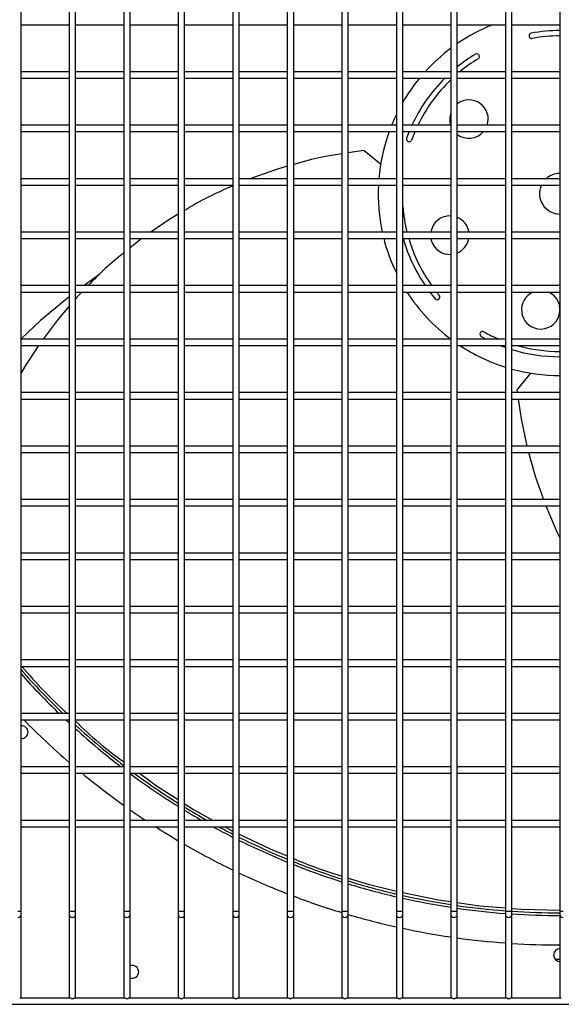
# Model space of a CAD drawing. Extents: x -90708 to 277869, y -117 to 207445.
# Tile 168 of 233: x -77672 to -77419, y 131408 to 131868. Entities that reach past the tile are written whole.
import ezdxf

# ---------------------------------------------------------------- set-up
doc = ezdxf.new("R2010")
doc.units = 0
doc.header["$MEASUREMENT"] = 0
doc.layers.add('ARQ - EQUIPO CONDENSADORA', color=40, linetype='CONTINUOUS')

msp = doc.modelspace()

# ---------------------------------------------------------------- linework, layer by layer
at = {"layer": 'ARQ - EQUIPO CONDENSADORA', "linetype": 'Continuous'}
for p, q in [((-77671.435, 131867.51), (-77671.435, 131892.51)), ((-77648.935, 131892.511), (-77648.935, 131867.511)), ((-77645.935, 131867.51), (-77645.935, 131892.51)), ((-77623.435, 131892.511), (-77623.435, 131867.511)), ((-77620.435, 131867.51), (-77620.435, 131892.51)), ((-77597.935, 131892.511), (-77597.935, 131867.511)), ((-77594.935, 131867.51), (-77594.935, 131892.51)), ((-77572.435, 131892.511), (-77572.435, 131867.511)), ((-77569.435, 131867.51), (-77569.435, 131892.51)), ((-77546.935, 131892.511), (-77546.935, 131867.511)), ((-77543.935, 131867.51), (-77543.935, 131892.51)), ((-77521.435, 131892.511), (-77521.435, 131867.511)), ((-77518.435, 131867.51), (-77518.435, 131892.51)), ((-77495.935, 131892.511), (-77495.935, 131867.511)), ((-77492.935, 131867.51), (-77492.935, 131892.51)), ((-77470.435, 131892.511), (-77470.435, 131867.511)), ((-77467.435, 131867.51), (-77467.435, 131892.51)), ((-77444.935, 131892.511), (-77444.935, 131867.511)), ((-77441.935, 131867.51), (-77441.935, 131892.51)), ((-77419.435, 131892.511), (-77419.435, 131867.511)), ((-77671.435, 131842.51), (-77671.435, 131867.51)), ((-77648.935, 131867.511), (-77648.935, 131842.511)), ((-77645.935, 131842.51), (-77645.935, 131867.51)), ((-77623.435, 131867.511), (-77623.435, 131842.511)), ((-77620.435, 131842.51), (-77620.435, 131867.51)), ((-77597.935, 131867.511), (-77597.935, 131842.511)), ((-77594.935, 131842.51), (-77594.935, 131867.51)), ((-77572.435, 131867.511), (-77572.435, 131842.511)), ((-77569.435, 131842.51), (-77569.435, 131867.51)), ((-77546.935, 131867.511), (-77546.935, 131842.511)), ((-77543.935, 131842.51), (-77543.935, 131867.51)), ((-77521.435, 131867.511), (-77521.435, 131842.511)), ((-77518.435, 131842.51), (-77518.435, 131867.51)), ((-77495.935, 131867.511), (-77495.935, 131842.511)), ((-77492.935, 131842.51), (-77492.935, 131867.51)), ((-77470.435, 131867.511), (-77470.435, 131842.511)), ((-77467.435, 131842.51), (-77467.435, 131867.51)), ((-77444.935, 131867.511), (-77444.935, 131842.511)), ((-77441.935, 131842.51), (-77441.935, 131867.51)), ((-77419.435, 131867.511), (-77419.435, 131842.511)), ((-77671.435, 131866.01), (-77648.935, 131866.01)), ((-77645.935, 131866.01), (-77623.435, 131866.01)), ((-77620.435, 131866.01), (-77597.935, 131866.01)), ((-77594.935, 131866.01), (-77572.435, 131866.01)), ((-77569.435, 131866.01), (-77546.935, 131866.01)), ((-77543.935, 131866.01), (-77521.435, 131866.01)), ((-77518.435, 131866.01), (-77495.935, 131866.01)), ((-77492.935, 131866.01), (-77470.435, 131866.01)), ((-77467.435, 131866.01), (-77444.935, 131866.01)), ((-77441.935, 131866.01), (-77419.435, 131866.01)), ((-77648.935, 131844.01), (-77671.435, 131844.01)), ((-77671.435, 131817.51), (-77671.435, 131842.51)), ((-77671.435, 131841.01), (-77648.935, 131841.01)), ((-77648.935, 131842.511), (-77648.935, 131817.511)), ((-77623.435, 131844.01), (-77645.935, 131844.01)), ((-77645.935, 131817.51), (-77645.935, 131842.51)), ((-77645.935, 131841.01), (-77623.435, 131841.01)), ((-77623.435, 131842.511), (-77623.435, 131817.511)), ((-77597.935, 131844.01), (-77620.435, 131844.01)), ((-77620.435, 131817.51), (-77620.435, 131842.51)), ((-77620.435, 131841.01), (-77597.935, 131841.01)), ((-77597.935, 131842.511), (-77597.935, 131817.511)), ((-77572.435, 131844.01), (-77594.935, 131844.01)), ((-77594.935, 131817.51), (-77594.935, 131842.51)), ((-77594.935, 131841.01), (-77572.435, 131841.01)), ((-77572.435, 131842.511), (-77572.435, 131817.511)), ((-77546.935, 131844.01), (-77569.435, 131844.01)), ((-77569.435, 131817.51), (-77569.435, 131842.51)), ((-77569.435, 131841.01), (-77546.935, 131841.01)), ((-77546.935, 131842.511), (-77546.935, 131817.511)), ((-77521.435, 131844.01), (-77543.935, 131844.01)), ((-77543.935, 131817.51), (-77543.935, 131842.51)), ((-77543.935, 131841.01), (-77521.435, 131841.01)), ((-77521.435, 131842.511), (-77521.435, 131817.511)), ((-77495.935, 131844.01), (-77518.435, 131844.01)), ((-77518.435, 131817.51), (-77518.435, 131842.51)), ((-77518.435, 131841.01), (-77495.935, 131841.01)), ((-77495.935, 131842.511), (-77495.935, 131817.511)), ((-77470.435, 131844.01), (-77492.935, 131844.01)), ((-77492.935, 131817.51), (-77492.935, 131842.51)), ((-77492.935, 131841.01), (-77470.435, 131841.01)), ((-77470.435, 131842.511), (-77470.435, 131817.511)), ((-77444.935, 131844.01), (-77467.435, 131844.01)), ((-77467.435, 131817.51), (-77467.435, 131842.51)), ((-77467.435, 131841.01), (-77444.935, 131841.01)), ((-77444.935, 131842.511), (-77444.935, 131817.511)), ((-77419.435, 131844.01), (-77441.935, 131844.01)), ((-77441.935, 131817.51), (-77441.935, 131842.51)), ((-77441.935, 131841.01), (-77419.435, 131841.01)), ((-77419.435, 131842.511), (-77419.435, 131817.511)), ((-77648.935, 131819.01), (-77671.435, 131819.01)), ((-77671.435, 131792.51), (-77671.435, 131817.51)), ((-77648.935, 131817.511), (-77648.935, 131792.511)), ((-77623.435, 131819.01), (-77645.935, 131819.01)), ((-77645.935, 131792.51), (-77645.935, 131817.51)), ((-77623.435, 131817.511), (-77623.435, 131792.511)), ((-77597.935, 131819.01), (-77620.435, 131819.01)), ((-77620.435, 131792.51), (-77620.435, 131817.51)), ((-77597.935, 131817.511), (-77597.935, 131792.511)), ((-77572.435, 131819.01), (-77594.935, 131819.01)), ((-77594.935, 131792.51), (-77594.935, 131817.51)), ((-77572.435, 131817.511), (-77572.435, 131792.511)), ((-77546.935, 131819.01), (-77569.435, 131819.01)), ((-77569.435, 131792.51), (-77569.435, 131817.51)), ((-77546.935, 131817.511), (-77546.935, 131792.511)), ((-77521.435, 131819.01), (-77543.935, 131819.01)), ((-77543.935, 131792.51), (-77543.935, 131817.51)), ((-77521.435, 131817.511), (-77521.435, 131792.511)), ((-77495.935, 131819.01), (-77518.435, 131819.01)), ((-77518.435, 131792.51), (-77518.435, 131817.51)), ((-77495.935, 131817.511), (-77495.935, 131792.511)), ((-77470.435, 131819.01), (-77492.935, 131819.01)), ((-77492.935, 131792.51), (-77492.935, 131817.51)), ((-77470.435, 131817.511), (-77470.435, 131792.511)), ((-77444.935, 131819.01), (-77467.435, 131819.01)), ((-77467.435, 131792.51), (-77467.435, 131817.51)), ((-77444.935, 131817.511), (-77444.935, 131792.511)), ((-77419.435, 131819.01), (-77441.935, 131819.01)), ((-77441.935, 131792.51), (-77441.935, 131817.51)), ((-77419.435, 131817.511), (-77419.435, 131792.511)), ((-77671.435, 131816.01), (-77648.935, 131816.01)), ((-77645.935, 131816.01), (-77623.435, 131816.01)), ((-77620.435, 131816.01), (-77597.935, 131816.01)), ((-77594.935, 131816.01), (-77572.435, 131816.01)), ((-77569.435, 131816.01), (-77546.935, 131816.01)), ((-77543.935, 131816.01), (-77521.435, 131816.01)), ((-77518.435, 131816.01), (-77495.935, 131816.01)), ((-77492.935, 131816.01), (-77470.435, 131816.01)), ((-77467.435, 131816.01), (-77444.935, 131816.01)), ((-77441.935, 131816.01), (-77419.435, 131816.01)), ((-77511.185, 131807.16), (-77518.435, 131806.092)), ((-77503.302, 131800.836), (-77510.915, 131807.081)), ((-77648.935, 131794.01), (-77671.435, 131794.01)), ((-77623.435, 131794.01), (-77645.935, 131794.01)), ((-77597.935, 131794.01), (-77620.435, 131794.01)), ((-77572.435, 131794.01), (-77594.935, 131794.01)), ((-77546.935, 131794.01), (-77569.435, 131794.01)), ((-77521.435, 131794.01), (-77543.935, 131794.01)), ((-77495.935, 131794.01), (-77518.435, 131794.01)), ((-77470.435, 131794.01), (-77492.935, 131794.01)), ((-77444.935, 131794.01), (-77467.435, 131794.01)), ((-77419.435, 131794.01), (-77441.935, 131794.01)), ((-77671.435, 131767.51), (-77671.435, 131792.51)), ((-77671.435, 131791.01), (-77648.935, 131791.01)), ((-77648.935, 131792.511), (-77648.935, 131767.511)), ((-77645.935, 131767.51), (-77645.935, 131792.51)), ((-77645.935, 131791.01), (-77623.435, 131791.01)), ((-77623.435, 131792.511), (-77623.435, 131767.511)), ((-77620.435, 131767.51), (-77620.435, 131792.51)), ((-77620.435, 131791.01), (-77597.935, 131791.01)), ((-77597.935, 131792.511), (-77597.935, 131767.511)), ((-77594.935, 131767.51), (-77594.935, 131792.51)), ((-77594.935, 131791.01), (-77572.435, 131791.01)), ((-77572.435, 131792.511), (-77572.435, 131767.511)), ((-77569.435, 131767.51), (-77569.435, 131792.51)), ((-77569.435, 131791.01), (-77546.935, 131791.01)), ((-77546.935, 131792.511), (-77546.935, 131767.511)), ((-77543.935, 131767.51), (-77543.935, 131792.51)), ((-77543.935, 131791.01), (-77521.435, 131791.01)), ((-77521.435, 131792.511), (-77521.435, 131767.511)), ((-77518.435, 131767.51), (-77518.435, 131792.51)), ((-77518.435, 131791.01), (-77495.935, 131791.01)), ((-77495.935, 131792.511), (-77495.935, 131767.511)), ((-77492.935, 131767.51), (-77492.935, 131792.51)), ((-77492.935, 131791.01), (-77470.435, 131791.01)), ((-77470.435, 131792.511), (-77470.435, 131767.511)), ((-77467.435, 131767.51), (-77467.435, 131792.51)), ((-77467.435, 131791.01), (-77444.935, 131791.01)), ((-77444.935, 131792.511), (-77444.935, 131767.511)), ((-77441.935, 131767.51), (-77441.935, 131792.51)), ((-77441.935, 131791.01), (-77419.435, 131791.01)), ((-77419.435, 131792.511), (-77419.435, 131767.511)), ((-77648.935, 131769.01), (-77671.435, 131769.01)), ((-77671.435, 131742.51), (-77671.435, 131767.51)), ((-77671.435, 131766.01), (-77648.935, 131766.01)), ((-77648.935, 131767.511), (-77648.935, 131742.511)), ((-77623.435, 131769.01), (-77645.935, 131769.01)), ((-77645.935, 131742.51), (-77645.935, 131767.51)), ((-77645.935, 131766.01), (-77623.435, 131766.01)), ((-77623.435, 131767.511), (-77623.435, 131742.511)), ((-77597.935, 131769.01), (-77620.435, 131769.01)), ((-77620.435, 131742.51), (-77620.435, 131767.51)), ((-77620.435, 131766.01), (-77597.935, 131766.01)), ((-77614.965, 131766.01), (-77620.435, 131761.698)), ((-77597.935, 131767.511), (-77597.935, 131742.511)), ((-77572.435, 131769.01), (-77594.935, 131769.01)), ((-77594.935, 131742.51), (-77594.935, 131767.51)), ((-77594.935, 131766.01), (-77572.435, 131766.01)), ((-77572.435, 131767.511), (-77572.435, 131742.511)), ((-77546.935, 131769.01), (-77569.435, 131769.01)), ((-77569.435, 131742.51), (-77569.435, 131767.51)), ((-77569.435, 131766.01), (-77546.935, 131766.01)), ((-77546.935, 131767.511), (-77546.935, 131742.511)), ((-77521.435, 131769.01), (-77543.935, 131769.01)), ((-77543.935, 131742.51), (-77543.935, 131767.51)), ((-77543.935, 131766.01), (-77521.435, 131766.01)), ((-77521.435, 131767.511), (-77521.435, 131742.511)), ((-77495.935, 131769.01), (-77518.435, 131769.01)), ((-77518.435, 131742.51), (-77518.435, 131767.51)), ((-77518.435, 131766.01), (-77495.935, 131766.01)), ((-77495.935, 131767.511), (-77495.935, 131742.511)), ((-77470.435, 131769.01), (-77492.935, 131769.01)), ((-77492.935, 131742.51), (-77492.935, 131767.51)), ((-77492.935, 131766.01), (-77470.435, 131766.01)), ((-77470.435, 131767.511), (-77470.435, 131742.511)), ((-77444.935, 131769.01), (-77467.435, 131769.01)), ((-77467.435, 131742.51), (-77467.435, 131767.51)), ((-77467.435, 131766.01), (-77444.935, 131766.01)), ((-77444.935, 131767.511), (-77444.935, 131742.511)), ((-77419.435, 131769.01), (-77441.935, 131769.01)), ((-77441.935, 131742.51), (-77441.935, 131767.51)), ((-77441.935, 131766.01), (-77419.435, 131766.01)), ((-77419.435, 131767.511), (-77419.435, 131742.511)), ((-77634.637, 131749.44), (-77642.004, 131744.01)), ((-77648.935, 131744.01), (-77671.435, 131744.01)), ((-77623.435, 131744.01), (-77645.935, 131744.01)), ((-77597.935, 131744.01), (-77620.435, 131744.01)), ((-77572.435, 131744.01), (-77594.935, 131744.01)), ((-77546.935, 131744.01), (-77569.435, 131744.01)), ((-77521.435, 131744.01), (-77543.935, 131744.01)), ((-77495.935, 131744.01), (-77518.435, 131744.01)), ((-77470.435, 131744.01), (-77492.935, 131744.01)), ((-77444.935, 131744.01), (-77467.435, 131744.01)), ((-77419.435, 131744.01), (-77441.935, 131744.01)), ((-77671.435, 131717.51), (-77671.435, 131742.51)), ((-77671.435, 131741.01), (-77648.935, 131741.01)), ((-77648.935, 131742.511), (-77648.935, 131717.511)), ((-77645.935, 131717.51), (-77645.935, 131742.51)), ((-77645.935, 131741.01), (-77623.435, 131741.01)), ((-77623.435, 131742.511), (-77623.435, 131717.511)), ((-77620.435, 131717.51), (-77620.435, 131742.51)), ((-77620.435, 131741.01), (-77597.935, 131741.01)), ((-77597.935, 131742.511), (-77597.935, 131717.511)), ((-77594.935, 131717.51), (-77594.935, 131742.51)), ((-77594.935, 131741.01), (-77572.435, 131741.01)), ((-77572.435, 131742.511), (-77572.435, 131717.511)), ((-77569.435, 131717.51), (-77569.435, 131742.51)), ((-77569.435, 131741.01), (-77546.935, 131741.01)), ((-77546.935, 131742.511), (-77546.935, 131717.511)), ((-77543.935, 131717.51), (-77543.935, 131742.51)), ((-77543.935, 131741.01), (-77521.435, 131741.01)), ((-77521.435, 131742.511), (-77521.435, 131717.511)), ((-77518.435, 131717.51), (-77518.435, 131742.51)), ((-77518.435, 131741.01), (-77495.935, 131741.01)), ((-77495.935, 131742.511), (-77495.935, 131717.511)), ((-77492.935, 131717.51), (-77492.935, 131742.51)), ((-77492.935, 131741.01), (-77470.435, 131741.01)), ((-77470.435, 131742.511), (-77470.435, 131717.511)), ((-77467.435, 131717.51), (-77467.435, 131742.51)), ((-77467.435, 131741.01), (-77444.935, 131741.01)), ((-77444.935, 131742.511), (-77444.935, 131717.511)), ((-77441.935, 131717.51), (-77441.935, 131742.51)), ((-77441.935, 131741.01), (-77419.435, 131741.01)), ((-77419.435, 131742.511), (-77419.435, 131717.511)), ((-77648.935, 131719.01), (-77671.435, 131719.01)), ((-77671.435, 131692.51), (-77671.435, 131717.51)), ((-77671.435, 131716.01), (-77648.935, 131716.01)), ((-77648.935, 131717.511), (-77648.935, 131692.511)), ((-77623.435, 131719.01), (-77645.935, 131719.01)), ((-77645.935, 131692.51), (-77645.935, 131717.51)), ((-77645.935, 131716.01), (-77623.435, 131716.01)), ((-77623.435, 131717.511), (-77623.435, 131692.511)), ((-77597.935, 131719.01), (-77620.435, 131719.01)), ((-77620.435, 131692.51), (-77620.435, 131717.51)), ((-77620.435, 131716.01), (-77597.935, 131716.01)), ((-77597.935, 131717.511), (-77597.935, 131692.511)), ((-77572.435, 131719.01), (-77594.935, 131719.01)), ((-77594.935, 131692.51), (-77594.935, 131717.51)), ((-77594.935, 131716.01), (-77572.435, 131716.01)), ((-77572.435, 131717.511), (-77572.435, 131692.511)), ((-77546.935, 131719.01), (-77569.435, 131719.01)), ((-77569.435, 131692.51), (-77569.435, 131717.51)), ((-77569.435, 131716.01), (-77546.935, 131716.01)), ((-77546.935, 131717.511), (-77546.935, 131692.511)), ((-77521.435, 131719.01), (-77543.935, 131719.01)), ((-77543.935, 131692.51), (-77543.935, 131717.51)), ((-77543.935, 131716.01), (-77521.435, 131716.01)), ((-77521.435, 131717.511), (-77521.435, 131692.511)), ((-77495.935, 131719.01), (-77518.435, 131719.01)), ((-77518.435, 131692.51), (-77518.435, 131717.51)), ((-77518.435, 131716.01), (-77495.935, 131716.01)), ((-77495.935, 131717.511), (-77495.935, 131692.511)), ((-77470.435, 131719.01), (-77492.935, 131719.01)), ((-77492.935, 131692.51), (-77492.935, 131717.51)), ((-77492.935, 131716.01), (-77470.435, 131716.01)), ((-77470.435, 131717.511), (-77470.435, 131692.511)), ((-77444.935, 131719.01), (-77467.435, 131719.01)), ((-77467.435, 131692.51), (-77467.435, 131717.51)), ((-77467.435, 131716.01), (-77444.935, 131716.01)), ((-77444.935, 131717.511), (-77444.935, 131692.511)), ((-77419.435, 131719.01), (-77441.935, 131719.01)), ((-77441.935, 131692.51), (-77441.935, 131717.51)), ((-77441.935, 131716.01), (-77419.435, 131716.01)), ((-77419.435, 131717.511), (-77419.435, 131692.511)), ((-77433.26, 131703.141), (-77439.505, 131695.528)), ((-77648.935, 131694.01), (-77671.435, 131694.01)), ((-77671.435, 131667.51), (-77671.435, 131692.51)), ((-77648.935, 131692.511), (-77648.935, 131667.511)), ((-77623.435, 131694.01), (-77645.935, 131694.01)), ((-77645.935, 131667.51), (-77645.935, 131692.51)), ((-77623.435, 131692.511), (-77623.435, 131667.511)), ((-77597.935, 131694.01), (-77620.435, 131694.01)), ((-77620.435, 131667.51), (-77620.435, 131692.51)), ((-77597.935, 131692.511), (-77597.935, 131667.511)), ((-77572.435, 131694.01), (-77594.935, 131694.01)), ((-77594.935, 131667.51), (-77594.935, 131692.51)), ((-77572.435, 131692.511), (-77572.435, 131667.511)), ((-77546.935, 131694.01), (-77569.435, 131694.01)), ((-77569.435, 131667.51), (-77569.435, 131692.51)), ((-77546.935, 131692.511), (-77546.935, 131667.511)), ((-77521.435, 131694.01), (-77543.935, 131694.01)), ((-77543.935, 131667.51), (-77543.935, 131692.51)), ((-77521.435, 131692.511), (-77521.435, 131667.511)), ((-77495.935, 131694.01), (-77518.435, 131694.01)), ((-77518.435, 131667.51), (-77518.435, 131692.51)), ((-77495.935, 131692.511), (-77495.935, 131667.511)), ((-77470.435, 131694.01), (-77492.935, 131694.01)), ((-77492.935, 131667.51), (-77492.935, 131692.51)), ((-77470.435, 131692.511), (-77470.435, 131667.511)), ((-77444.935, 131694.01), (-77467.435, 131694.01)), ((-77467.435, 131667.51), (-77467.435, 131692.51)), ((-77444.935, 131692.511), (-77444.935, 131667.511)), ((-77419.435, 131694.01), (-77441.935, 131694.01)), ((-77441.935, 131667.51), (-77441.935, 131692.51)), ((-77439.585, 131695.258), (-77439.401, 131694.01)), ((-77419.435, 131692.511), (-77419.435, 131667.511)), ((-77671.435, 131691.01), (-77648.935, 131691.01)), ((-77645.935, 131691.01), (-77623.435, 131691.01)), ((-77620.435, 131691.01), (-77597.935, 131691.01)), ((-77594.935, 131691.01), (-77572.435, 131691.01)), ((-77569.435, 131691.01), (-77546.935, 131691.01)), ((-77543.935, 131691.01), (-77521.435, 131691.01)), ((-77518.435, 131691.01), (-77495.935, 131691.01)), ((-77492.935, 131691.01), (-77470.435, 131691.01)), ((-77467.435, 131691.01), (-77444.935, 131691.01)), ((-77441.935, 131691.01), (-77419.435, 131691.01)), ((-77648.935, 131669.01), (-77671.435, 131669.01)), ((-77671.435, 131642.51), (-77671.435, 131667.51)), ((-77671.435, 131666.01), (-77648.935, 131666.01)), ((-77648.935, 131667.511), (-77648.935, 131642.511)), ((-77623.435, 131669.01), (-77645.935, 131669.01)), ((-77645.935, 131642.51), (-77645.935, 131667.51)), ((-77645.935, 131666.01), (-77623.435, 131666.01)), ((-77623.435, 131667.511), (-77623.435, 131642.511)), ((-77597.935, 131669.01), (-77620.435, 131669.01)), ((-77620.435, 131642.51), (-77620.435, 131667.51)), ((-77620.435, 131666.01), (-77597.935, 131666.01)), ((-77597.935, 131667.511), (-77597.935, 131642.511)), ((-77572.435, 131669.01), (-77594.935, 131669.01)), ((-77594.935, 131642.51), (-77594.935, 131667.51)), ((-77594.935, 131666.01), (-77572.435, 131666.01)), ((-77572.435, 131667.511), (-77572.435, 131642.511)), ((-77546.935, 131669.01), (-77569.435, 131669.01)), ((-77569.435, 131642.51), (-77569.435, 131667.51)), ((-77569.435, 131666.01), (-77546.935, 131666.01)), ((-77546.935, 131667.511), (-77546.935, 131642.511)), ((-77521.435, 131669.01), (-77543.935, 131669.01)), ((-77543.935, 131642.51), (-77543.935, 131667.51)), ((-77543.935, 131666.01), (-77521.435, 131666.01)), ((-77521.435, 131667.511), (-77521.435, 131642.511)), ((-77495.935, 131669.01), (-77518.435, 131669.01)), ((-77518.435, 131642.51), (-77518.435, 131667.51)), ((-77518.435, 131666.01), (-77495.935, 131666.01)), ((-77495.935, 131667.511), (-77495.935, 131642.511)), ((-77470.435, 131669.01), (-77492.935, 131669.01)), ((-77492.935, 131642.51), (-77492.935, 131667.51)), ((-77492.935, 131666.01), (-77470.435, 131666.01)), ((-77470.435, 131667.511), (-77470.435, 131642.511)), ((-77444.935, 131669.01), (-77467.435, 131669.01)), ((-77467.435, 131642.51), (-77467.435, 131667.51)), ((-77467.435, 131666.01), (-77444.935, 131666.01)), ((-77444.935, 131667.511), (-77444.935, 131642.511)), ((-77419.435, 131669.01), (-77441.935, 131669.01)), ((-77441.935, 131642.51), (-77441.935, 131667.51)), ((-77441.935, 131666.01), (-77419.435, 131666.01)), ((-77419.435, 131667.511), (-77419.435, 131642.511)), ((-77648.935, 131644.01), (-77671.435, 131644.01)), ((-77671.435, 131617.51), (-77671.435, 131642.51)), ((-77648.935, 131642.511), (-77648.935, 131617.511)), ((-77623.435, 131644.01), (-77645.935, 131644.01)), ((-77645.935, 131617.51), (-77645.935, 131642.51)), ((-77623.435, 131642.511), (-77623.435, 131617.511)), ((-77597.935, 131644.01), (-77620.435, 131644.01)), ((-77620.435, 131617.51), (-77620.435, 131642.51)), ((-77597.935, 131642.511), (-77597.935, 131617.511)), ((-77572.435, 131644.01), (-77594.935, 131644.01)), ((-77594.935, 131617.51), (-77594.935, 131642.51)), ((-77572.435, 131642.511), (-77572.435, 131617.511)), ((-77546.935, 131644.01), (-77569.435, 131644.01)), ((-77569.435, 131617.51), (-77569.435, 131642.51)), ((-77546.935, 131642.511), (-77546.935, 131617.511)), ((-77521.435, 131644.01), (-77543.935, 131644.01)), ((-77543.935, 131617.51), (-77543.935, 131642.51)), ((-77521.435, 131642.511), (-77521.435, 131617.511)), ((-77495.935, 131644.01), (-77518.435, 131644.01)), ((-77518.435, 131617.51), (-77518.435, 131642.51)), ((-77495.935, 131642.511), (-77495.935, 131617.511)), ((-77470.435, 131644.01), (-77492.935, 131644.01)), ((-77492.935, 131617.51), (-77492.935, 131642.51)), ((-77470.435, 131642.511), (-77470.435, 131617.511)), ((-77444.935, 131644.01), (-77467.435, 131644.01)), ((-77467.435, 131617.51), (-77467.435, 131642.51)), ((-77444.935, 131642.511), (-77444.935, 131617.511)), ((-77419.435, 131644.01), (-77441.935, 131644.01)), ((-77441.935, 131617.51), (-77441.935, 131642.51)), ((-77419.435, 131642.511), (-77419.435, 131617.511)), ((-77671.435, 131641.01), (-77648.935, 131641.01)), ((-77645.935, 131641.01), (-77623.435, 131641.01)), ((-77620.435, 131641.01), (-77597.935, 131641.01)), ((-77594.935, 131641.01), (-77572.435, 131641.01)), ((-77569.435, 131641.01), (-77546.935, 131641.01)), ((-77543.935, 131641.01), (-77521.435, 131641.01)), ((-77518.435, 131641.01), (-77495.935, 131641.01)), ((-77492.935, 131641.01), (-77470.435, 131641.01)), ((-77467.435, 131641.01), (-77444.935, 131641.01)), ((-77441.935, 131641.01), (-77419.435, 131641.01)), ((-77648.935, 131619.01), (-77671.435, 131619.01)), ((-77623.435, 131619.01), (-77645.935, 131619.01)), ((-77597.935, 131619.01), (-77620.435, 131619.01)), ((-77572.435, 131619.01), (-77594.935, 131619.01)), ((-77546.935, 131619.01), (-77569.435, 131619.01)), ((-77521.435, 131619.01), (-77543.935, 131619.01)), ((-77495.935, 131619.01), (-77518.435, 131619.01)), ((-77470.435, 131619.01), (-77492.935, 131619.01)), ((-77444.935, 131619.01), (-77467.435, 131619.01)), ((-77419.435, 131619.01), (-77441.935, 131619.01)), ((-77671.435, 131592.51), (-77671.435, 131617.51)), ((-77671.435, 131616.01), (-77648.935, 131616.01)), ((-77648.935, 131617.511), (-77648.935, 131592.511)), ((-77645.935, 131592.51), (-77645.935, 131617.51)), ((-77645.935, 131616.01), (-77623.435, 131616.01)), ((-77623.435, 131617.511), (-77623.435, 131592.511)), ((-77620.435, 131592.51), (-77620.435, 131617.51)), ((-77620.435, 131616.01), (-77597.935, 131616.01)), ((-77597.935, 131617.511), (-77597.935, 131592.511)), ((-77594.935, 131592.51), (-77594.935, 131617.51)), ((-77594.935, 131616.01), (-77572.435, 131616.01)), ((-77572.435, 131617.511), (-77572.435, 131592.511)), ((-77569.435, 131592.51), (-77569.435, 131617.51)), ((-77569.435, 131616.01), (-77546.935, 131616.01)), ((-77546.935, 131617.511), (-77546.935, 131592.511)), ((-77543.935, 131592.51), (-77543.935, 131617.51)), ((-77543.935, 131616.01), (-77521.435, 131616.01)), ((-77521.435, 131617.511), (-77521.435, 131592.511)), ((-77518.435, 131592.51), (-77518.435, 131617.51)), ((-77518.435, 131616.01), (-77495.935, 131616.01)), ((-77495.935, 131617.511), (-77495.935, 131592.511)), ((-77492.935, 131592.51), (-77492.935, 131617.51)), ((-77492.935, 131616.01), (-77470.435, 131616.01)), ((-77470.435, 131617.511), (-77470.435, 131592.511)), ((-77467.435, 131592.51), (-77467.435, 131617.51)), ((-77467.435, 131616.01), (-77444.935, 131616.01)), ((-77444.935, 131617.511), (-77444.935, 131592.511)), ((-77441.935, 131592.51), (-77441.935, 131617.51)), ((-77441.935, 131616.01), (-77419.435, 131616.01)), ((-77419.435, 131617.511), (-77419.435, 131592.511)), ((-77648.935, 131594.01), (-77671.435, 131594.01)), ((-77671.435, 131567.51), (-77671.435, 131592.51)), ((-77671.435, 131591.01), (-77648.935, 131591.01)), ((-77648.935, 131592.511), (-77648.935, 131567.511)), ((-77623.435, 131594.01), (-77645.935, 131594.01)), ((-77645.935, 131567.51), (-77645.935, 131592.51)), ((-77645.935, 131591.01), (-77623.435, 131591.01)), ((-77623.435, 131592.511), (-77623.435, 131567.511)), ((-77597.935, 131594.01), (-77620.435, 131594.01)), ((-77620.435, 131567.51), (-77620.435, 131592.51)), ((-77620.435, 131591.01), (-77597.935, 131591.01)), ((-77597.935, 131592.511), (-77597.935, 131567.511)), ((-77572.435, 131594.01), (-77594.935, 131594.01)), ((-77594.935, 131567.51), (-77594.935, 131592.51)), ((-77594.935, 131591.01), (-77572.435, 131591.01)), ((-77572.435, 131592.511), (-77572.435, 131567.511)), ((-77546.935, 131594.01), (-77569.435, 131594.01)), ((-77569.435, 131567.51), (-77569.435, 131592.51)), ((-77569.435, 131591.01), (-77546.935, 131591.01)), ((-77546.935, 131592.511), (-77546.935, 131567.511)), ((-77521.435, 131594.01), (-77543.935, 131594.01)), ((-77543.935, 131567.51), (-77543.935, 131592.51)), ((-77543.935, 131591.01), (-77521.435, 131591.01)), ((-77521.435, 131592.511), (-77521.435, 131567.511)), ((-77495.935, 131594.01), (-77518.435, 131594.01)), ((-77518.435, 131567.51), (-77518.435, 131592.51)), ((-77518.435, 131591.01), (-77495.935, 131591.01)), ((-77495.935, 131592.511), (-77495.935, 131567.511)), ((-77470.435, 131594.01), (-77492.935, 131594.01)), ((-77492.935, 131567.51), (-77492.935, 131592.51)), ((-77492.935, 131591.01), (-77470.435, 131591.01)), ((-77470.435, 131592.511), (-77470.435, 131567.511)), ((-77444.935, 131594.01), (-77467.435, 131594.01)), ((-77467.435, 131567.51), (-77467.435, 131592.51)), ((-77467.435, 131591.01), (-77444.935, 131591.01)), ((-77444.935, 131592.511), (-77444.935, 131567.511)), ((-77419.435, 131594.01), (-77441.935, 131594.01)), ((-77441.935, 131567.51), (-77441.935, 131592.51)), ((-77441.935, 131591.01), (-77419.435, 131591.01)), ((-77419.435, 131592.511), (-77419.435, 131567.511)), ((-77648.935, 131569.01), (-77671.435, 131569.01)), ((-77623.435, 131569.01), (-77645.935, 131569.01)), ((-77597.935, 131569.01), (-77620.435, 131569.01)), ((-77572.435, 131569.01), (-77594.935, 131569.01)), ((-77546.935, 131569.01), (-77569.435, 131569.01)), ((-77521.435, 131569.01), (-77543.935, 131569.01)), ((-77495.935, 131569.01), (-77518.435, 131569.01)), ((-77470.435, 131569.01), (-77492.935, 131569.01)), ((-77444.935, 131569.01), (-77467.435, 131569.01)), ((-77419.435, 131569.01), (-77441.935, 131569.01)), ((-77671.435, 131542.51), (-77671.435, 131567.51)), ((-77671.435, 131566.01), (-77648.935, 131566.01)), ((-77648.935, 131567.511), (-77648.935, 131542.511)), ((-77645.935, 131542.51), (-77645.935, 131567.51)), ((-77645.935, 131566.01), (-77623.435, 131566.01)), ((-77623.435, 131567.511), (-77623.435, 131542.511)), ((-77620.435, 131542.51), (-77620.435, 131567.51)), ((-77620.435, 131566.01), (-77597.935, 131566.01)), ((-77597.935, 131567.511), (-77597.935, 131542.511)), ((-77594.935, 131542.51), (-77594.935, 131567.51)), ((-77594.935, 131566.01), (-77572.435, 131566.01)), ((-77572.435, 131567.511), (-77572.435, 131542.511)), ((-77569.435, 131542.51), (-77569.435, 131567.51)), ((-77569.435, 131566.01), (-77546.935, 131566.01)), ((-77546.935, 131567.511), (-77546.935, 131542.511)), ((-77543.935, 131542.51), (-77543.935, 131567.51)), ((-77543.935, 131566.01), (-77521.435, 131566.01)), ((-77521.435, 131567.511), (-77521.435, 131542.511)), ((-77518.435, 131542.51), (-77518.435, 131567.51)), ((-77518.435, 131566.01), (-77495.935, 131566.01)), ((-77495.935, 131567.511), (-77495.935, 131542.511)), ((-77492.935, 131542.51), (-77492.935, 131567.51)), ((-77492.935, 131566.01), (-77470.435, 131566.01)), ((-77470.435, 131567.511), (-77470.435, 131542.511)), ((-77467.435, 131542.51), (-77467.435, 131567.51)), ((-77467.435, 131566.01), (-77444.935, 131566.01)), ((-77444.935, 131567.511), (-77444.935, 131542.511)), ((-77441.935, 131542.51), (-77441.935, 131567.51)), ((-77441.935, 131566.01), (-77419.435, 131566.01)), ((-77419.435, 131567.511), (-77419.435, 131542.511)), ((-77648.935, 131544.01), (-77671.435, 131544.01)), ((-77671.435, 131517.51), (-77671.435, 131542.51)), ((-77671.435, 131541.01), (-77648.935, 131541.01)), ((-77648.935, 131542.511), (-77648.935, 131517.511)), ((-77623.435, 131544.01), (-77645.935, 131544.01)), ((-77645.935, 131517.51), (-77645.935, 131542.51)), ((-77645.935, 131541.01), (-77623.435, 131541.01)), ((-77623.435, 131542.511), (-77623.435, 131517.511)), ((-77597.935, 131544.01), (-77620.435, 131544.01)), ((-77620.435, 131517.51), (-77620.435, 131542.51)), ((-77620.435, 131541.01), (-77597.935, 131541.01)), ((-77597.935, 131542.511), (-77597.935, 131517.511)), ((-77572.435, 131544.01), (-77594.935, 131544.01)), ((-77594.935, 131517.51), (-77594.935, 131542.51)), ((-77594.935, 131541.01), (-77572.435, 131541.01)), ((-77572.435, 131542.511), (-77572.435, 131517.511)), ((-77546.935, 131544.01), (-77569.435, 131544.01)), ((-77569.435, 131517.51), (-77569.435, 131542.51)), ((-77569.435, 131541.01), (-77546.935, 131541.01)), ((-77546.935, 131542.511), (-77546.935, 131517.511)), ((-77521.435, 131544.01), (-77543.935, 131544.01)), ((-77543.935, 131517.51), (-77543.935, 131542.51)), ((-77543.935, 131541.01), (-77521.435, 131541.01)), ((-77521.435, 131542.511), (-77521.435, 131517.511)), ((-77495.935, 131544.01), (-77518.435, 131544.01)), ((-77518.435, 131517.51), (-77518.435, 131542.51)), ((-77518.435, 131541.01), (-77495.935, 131541.01)), ((-77495.935, 131542.511), (-77495.935, 131517.511)), ((-77470.435, 131544.01), (-77492.935, 131544.01)), ((-77492.935, 131517.51), (-77492.935, 131542.51)), ((-77492.935, 131541.01), (-77470.435, 131541.01)), ((-77470.435, 131542.511), (-77470.435, 131517.511)), ((-77444.935, 131544.01), (-77467.435, 131544.01)), ((-77467.435, 131517.51), (-77467.435, 131542.51)), ((-77467.435, 131541.01), (-77444.935, 131541.01)), ((-77444.935, 131542.511), (-77444.935, 131517.511)), ((-77419.435, 131544.01), (-77441.935, 131544.01)), ((-77441.935, 131517.51), (-77441.935, 131542.51)), ((-77441.935, 131541.01), (-77419.435, 131541.01)), ((-77419.435, 131542.511), (-77419.435, 131517.511)), ((-77648.935, 131519.01), (-77671.435, 131519.01)), ((-77671.435, 131492.51), (-77671.435, 131517.51)), ((-77648.935, 131517.511), (-77648.935, 131492.511)), ((-77623.435, 131519.01), (-77645.935, 131519.01)), ((-77645.935, 131492.51), (-77645.935, 131517.51)), ((-77623.435, 131517.511), (-77623.435, 131492.511)), ((-77597.935, 131519.01), (-77620.435, 131519.01)), ((-77620.435, 131492.51), (-77620.435, 131517.51)), ((-77597.935, 131517.511), (-77597.935, 131492.511)), ((-77572.435, 131519.01), (-77594.935, 131519.01)), ((-77594.935, 131492.51), (-77594.935, 131517.51)), ((-77572.435, 131517.511), (-77572.435, 131492.511)), ((-77546.935, 131519.01), (-77569.435, 131519.01)), ((-77569.435, 131492.51), (-77569.435, 131517.51)), ((-77546.935, 131517.511), (-77546.935, 131492.511)), ((-77521.435, 131519.01), (-77543.935, 131519.01)), ((-77543.935, 131492.51), (-77543.935, 131517.51)), ((-77521.435, 131517.511), (-77521.435, 131492.511)), ((-77495.935, 131519.01), (-77518.435, 131519.01)), ((-77518.435, 131492.51), (-77518.435, 131517.51)), ((-77495.935, 131517.511), (-77495.935, 131492.511)), ((-77470.435, 131519.01), (-77492.935, 131519.01)), ((-77492.935, 131492.51), (-77492.935, 131517.51)), ((-77470.435, 131517.511), (-77470.435, 131492.511)), ((-77444.935, 131519.01), (-77467.435, 131519.01)), ((-77467.435, 131492.51), (-77467.435, 131517.51)), ((-77444.935, 131517.511), (-77444.935, 131492.511)), ((-77419.435, 131519.01), (-77441.935, 131519.01)), ((-77441.935, 131492.51), (-77441.935, 131517.51)), ((-77419.435, 131517.511), (-77419.435, 131492.511)), ((-77671.435, 131516.01), (-77648.935, 131516.01)), ((-77645.935, 131516.01), (-77623.435, 131516.01)), ((-77620.435, 131516.01), (-77597.935, 131516.01)), ((-77594.935, 131516.01), (-77572.435, 131516.01)), ((-77569.435, 131516.01), (-77546.935, 131516.01)), ((-77543.935, 131516.01), (-77521.435, 131516.01)), ((-77518.435, 131516.01), (-77495.935, 131516.01)), ((-77492.935, 131516.01), (-77470.435, 131516.01)), ((-77467.435, 131516.01), (-77444.935, 131516.01)), ((-77441.935, 131516.01), (-77419.435, 131516.01)), ((-77648.935, 131494.01), (-77671.435, 131494.01)), ((-77671.435, 131451.561), (-77671.435, 131492.51)), ((-77671.435, 131491.01), (-77648.935, 131491.01)), ((-77648.935, 131492.511), (-77648.935, 131451.561)), ((-77623.435, 131494.01), (-77645.935, 131494.01)), ((-77645.935, 131451.561), (-77645.935, 131492.51)), ((-77645.935, 131491.01), (-77623.435, 131491.01)), ((-77623.435, 131492.511), (-77623.435, 131451.561)), ((-77597.935, 131494.01), (-77620.435, 131494.01)), ((-77620.435, 131451.561), (-77620.435, 131492.51)), ((-77620.435, 131491.01), (-77597.935, 131491.01)), ((-77597.935, 131492.511), (-77597.935, 131451.561)), ((-77572.435, 131494.01), (-77594.935, 131494.01)), ((-77594.935, 131451.561), (-77594.935, 131492.51)), ((-77594.935, 131491.01), (-77572.435, 131491.01)), ((-77572.435, 131492.511), (-77572.435, 131451.561)), ((-77546.935, 131494.01), (-77569.435, 131494.01)), ((-77569.435, 131451.561), (-77569.435, 131492.51)), ((-77569.435, 131491.01), (-77546.935, 131491.01)), ((-77546.935, 131492.511), (-77546.935, 131451.561)), ((-77521.435, 131494.01), (-77543.935, 131494.01)), ((-77543.935, 131451.561), (-77543.935, 131492.51)), ((-77543.935, 131491.01), (-77521.435, 131491.01)), ((-77521.435, 131492.511), (-77521.435, 131451.561)), ((-77495.935, 131494.01), (-77518.435, 131494.01)), ((-77518.435, 131451.561), (-77518.435, 131492.51)), ((-77518.435, 131491.01), (-77495.935, 131491.01)), ((-77495.935, 131492.511), (-77495.935, 131451.561)), ((-77470.435, 131494.01), (-77492.935, 131494.01)), ((-77492.935, 131451.561), (-77492.935, 131492.51)), ((-77492.935, 131491.01), (-77470.435, 131491.01)), ((-77470.435, 131492.511), (-77470.435, 131451.561)), ((-77444.935, 131494.01), (-77467.435, 131494.01)), ((-77467.435, 131451.561), (-77467.435, 131492.51)), ((-77467.435, 131491.01), (-77444.935, 131491.01)), ((-77444.935, 131492.511), (-77444.935, 131451.561)), ((-77419.435, 131494.01), (-77441.935, 131494.01)), ((-77441.935, 131451.561), (-77441.935, 131492.51)), ((-77441.935, 131491.01), (-77419.435, 131491.01)), ((-77419.435, 131492.511), (-77419.435, 131451.561)), ((-77672.935, 131451.561), (-77671.435, 131451.561)), ((-77671.435, 131449.883), (-77671.435, 131451.561)), ((-77671.435, 131411.51), (-77671.435, 131449.883)), ((-77648.935, 131451.561), (-77648.935, 131449.883)), ((-77648.935, 131451.561), (-77647.435, 131451.561)), ((-77648.935, 131449.883), (-77648.935, 131411.51)), ((-77647.435, 131451.561), (-77645.935, 131451.561)), ((-77645.935, 131449.883), (-77645.935, 131451.561)), ((-77645.935, 131411.51), (-77645.935, 131449.883)), ((-77623.435, 131451.561), (-77623.435, 131449.883)), ((-77623.435, 131451.561), (-77621.935, 131451.561)), ((-77623.435, 131449.883), (-77623.435, 131411.51)), ((-77621.935, 131451.561), (-77620.435, 131451.561)), ((-77620.435, 131449.883), (-77620.435, 131451.561)), ((-77620.435, 131411.51), (-77620.435, 131449.883)), ((-77597.935, 131451.561), (-77597.935, 131449.883)), ((-77597.935, 131451.561), (-77596.435, 131451.561)), ((-77597.935, 131449.883), (-77597.935, 131411.51)), ((-77596.435, 131451.561), (-77594.935, 131451.561)), ((-77594.935, 131449.883), (-77594.935, 131451.561)), ((-77594.935, 131411.51), (-77594.935, 131449.883)), ((-77572.435, 131451.561), (-77572.435, 131449.883)), ((-77572.435, 131451.561), (-77570.935, 131451.561)), ((-77572.435, 131449.883), (-77572.435, 131411.51)), ((-77570.935, 131451.561), (-77569.435, 131451.561)), ((-77569.435, 131449.883), (-77569.435, 131451.561)), ((-77569.435, 131411.51), (-77569.435, 131449.883)), ((-77546.935, 131451.561), (-77546.935, 131449.883)), ((-77546.935, 131451.561), (-77545.435, 131451.561)), ((-77546.935, 131449.883), (-77546.935, 131411.51)), ((-77545.435, 131451.561), (-77543.935, 131451.561)), ((-77543.935, 131449.883), (-77543.935, 131451.561)), ((-77543.935, 131411.51), (-77543.935, 131449.883)), ((-77521.435, 131451.561), (-77521.435, 131449.883)), ((-77521.435, 131451.561), (-77519.935, 131451.561)), ((-77521.435, 131449.883), (-77521.435, 131411.51)), ((-77519.935, 131451.561), (-77518.435, 131451.561)), ((-77518.435, 131449.883), (-77518.435, 131451.561)), ((-77518.435, 131411.51), (-77518.435, 131449.883)), ((-77495.935, 131451.561), (-77495.935, 131449.883)), ((-77495.935, 131451.561), (-77494.435, 131451.561)), ((-77495.935, 131449.883), (-77495.935, 131411.51)), ((-77494.435, 131451.561), (-77492.935, 131451.561)), ((-77492.935, 131449.883), (-77492.935, 131451.561)), ((-77492.935, 131411.51), (-77492.935, 131449.883)), ((-77470.435, 131451.561), (-77470.435, 131449.883)), ((-77470.435, 131451.561), (-77468.935, 131451.561)), ((-77470.435, 131449.883), (-77470.435, 131411.51)), ((-77468.935, 131451.561), (-77467.435, 131451.561)), ((-77467.435, 131449.883), (-77467.435, 131451.561)), ((-77467.435, 131411.51), (-77467.435, 131449.883)), ((-77444.935, 131451.561), (-77444.935, 131449.883)), ((-77444.935, 131451.561), (-77443.435, 131451.561)), ((-77444.935, 131449.883), (-77444.935, 131411.51)), ((-77443.435, 131451.561), (-77441.935, 131451.561)), ((-77441.935, 131449.883), (-77441.935, 131451.561)), ((-77441.935, 131411.51), (-77441.935, 131449.883)), ((-77419.435, 131451.561), (-77419.435, 131449.883)), ((-77419.435, 131451.561), (-77417.935, 131451.561)), ((-77419.435, 131449.883), (-77419.435, 131411.51)), ((-77421.789, 131429.151), (-77419.435, 131429.151)), ((-77671.435, 131411.01), (-77671.435, 131411.51)), ((-77648.935, 131411.51), (-77648.935, 131411.01)), ((-77645.935, 131411.01), (-77645.935, 131411.51)), ((-77623.435, 131411.51), (-77623.435, 131411.01)), ((-77620.435, 131411.01), (-77620.435, 131411.51)), ((-77597.935, 131411.51), (-77597.935, 131411.01)), ((-77594.935, 131411.01), (-77594.935, 131411.51)), ((-77572.435, 131411.51), (-77572.435, 131411.01)), ((-77569.435, 131411.01), (-77569.435, 131411.51)), ((-77546.935, 131411.51), (-77546.935, 131411.01)), ((-77543.935, 131411.01), (-77543.935, 131411.51)), ((-77521.435, 131411.51), (-77521.435, 131411.01)), ((-77518.435, 131411.01), (-77518.435, 131411.51)), ((-77495.935, 131411.51), (-77495.935, 131411.01)), ((-77492.935, 131411.01), (-77492.935, 131411.51)), ((-77470.435, 131411.51), (-77470.435, 131411.01)), ((-77467.435, 131411.01), (-77467.435, 131411.51)), ((-77444.935, 131411.51), (-77444.935, 131411.01)), ((-77441.935, 131411.01), (-77441.935, 131411.51)), ((-77419.435, 131411.51), (-77419.435, 131411.01)), ((-77796.435, 131408.01), (-77040.435, 131408.01)), ((-77672.085, 131411.01), (-77648.284, 131411.01)), ((-77646.585, 131411.01), (-77622.784, 131411.01)), ((-77621.085, 131411.01), (-77597.284, 131411.01)), ((-77595.585, 131411.01), (-77571.784, 131411.01)), ((-77570.085, 131411.01), (-77546.284, 131411.01)), ((-77544.585, 131411.01), (-77520.784, 131411.01)), ((-77519.085, 131411.01), (-77495.284, 131411.01)), ((-77493.585, 131411.01), (-77469.784, 131411.01)), ((-77468.085, 131411.01), (-77444.284, 131411.01)), ((-77442.585, 131411.01), (-77418.784, 131411.01))]:
    msp.add_line(p, q, dxfattribs=at)
at = {"layer": 'ARQ - EQUIPO CONDENSADORA', "linetype": 'Continuous', "flags": 128}
for points in [[(-77546.935, 131799.83), (-77551.564, 131798.528), (-77564.401, 131794.01)], [(-77597.935, 131777.386), (-77602.34, 131774.767), (-77610.721, 131769.01)], [(-77648.935, 131738.856), (-77662.351, 131727.691), (-77671.435, 131719.167)], [(-77642.982, 131741.01), (-77645.358, 131738.56), (-77645.935, 131737.886)], [(-77648.935, 131734.375), (-77654.14, 131728.284), (-77661.117, 131719.01)], [(-77663.238, 131716.01), (-77669.707, 131706.2), (-77671.435, 131703.183)], [(-77438.959, 131691.01), (-77437.591, 131681.729), (-77434.875, 131669.01)], [(-77434.083, 131666.01), (-77430.952, 131654.879), (-77427.127, 131644.01)], [(-77426.017, 131641.01), (-77420.841, 131628.886), (-77419.435, 131626.12)], [(-77616.097, 131516.01), (-77607.569, 131509.827), (-77597.935, 131503.698)], [(-77594.935, 131501.79), (-77590.759, 131499.134), (-77581.534, 131494.01)], [(-77576.132, 131491.01), (-77573.254, 131489.412), (-77572.435, 131489.019)], [(-77569.435, 131487.582), (-77554.952, 131480.644), (-77546.935, 131477.381)], [(-77518.435, 131467.043), (-77509.088, 131464.23), (-77495.935, 131460.879)], [(-77492.935, 131460.23), (-77476.189, 131456.853), (-77470.435, 131456.034)], [(-77467.435, 131455.607), (-77456.993, 131454.122), (-77444.935, 131453.118)], [(-77441.935, 131452.868), (-77437.435, 131452.493), (-77419.435, 131452.046)], [(-77672.935, 131448.625), (-77672.361, 131448.721), (-77671.874, 131448.994), (-77671.549, 131449.402), (-77671.435, 131449.883)], [(-77648.935, 131449.883), (-77648.821, 131449.402), (-77648.495, 131448.994), (-77648.009, 131448.721), (-77647.435, 131448.625)], [(-77647.435, 131448.625), (-77646.861, 131448.721), (-77646.374, 131448.994), (-77646.049, 131449.402), (-77645.935, 131449.883)], [(-77623.435, 131449.883), (-77623.321, 131449.402), (-77622.995, 131448.994), (-77622.509, 131448.721), (-77621.935, 131448.625)], [(-77621.935, 131448.625), (-77621.361, 131448.721), (-77620.874, 131448.994), (-77620.549, 131449.402), (-77620.435, 131449.883)], [(-77597.935, 131449.883), (-77597.821, 131449.402), (-77597.495, 131448.994), (-77597.009, 131448.721), (-77596.435, 131448.625)], [(-77596.435, 131448.625), (-77595.861, 131448.721), (-77595.374, 131448.994), (-77595.049, 131449.402), (-77594.935, 131449.883)], [(-77572.435, 131449.883), (-77572.321, 131449.402), (-77571.995, 131448.994), (-77571.509, 131448.721), (-77570.935, 131448.625)], [(-77570.935, 131448.625), (-77570.361, 131448.721), (-77569.874, 131448.994), (-77569.549, 131449.402), (-77569.435, 131449.883)], [(-77546.935, 131449.883), (-77546.821, 131449.402), (-77546.495, 131448.994), (-77546.009, 131448.721), (-77545.435, 131448.625)], [(-77545.435, 131448.625), (-77544.861, 131448.721), (-77544.374, 131448.994), (-77544.049, 131449.402), (-77543.935, 131449.883)], [(-77521.435, 131449.883), (-77521.321, 131449.402), (-77520.995, 131448.994), (-77520.509, 131448.721), (-77519.935, 131448.625)], [(-77519.935, 131448.625), (-77519.361, 131448.721), (-77518.874, 131448.994), (-77518.549, 131449.402), (-77518.435, 131449.883)], [(-77495.935, 131449.883), (-77495.821, 131449.402), (-77495.495, 131448.994), (-77495.009, 131448.721), (-77494.435, 131448.625)], [(-77494.435, 131448.625), (-77493.861, 131448.721), (-77493.374, 131448.994), (-77493.049, 131449.402), (-77492.935, 131449.883)], [(-77470.435, 131449.883), (-77470.321, 131449.402), (-77469.995, 131448.994), (-77469.509, 131448.721), (-77468.935, 131448.625)], [(-77468.935, 131448.625), (-77468.361, 131448.721), (-77467.874, 131448.994), (-77467.549, 131449.402), (-77467.435, 131449.883)], [(-77444.935, 131449.883), (-77444.821, 131449.402), (-77444.495, 131448.994), (-77444.009, 131448.721), (-77443.435, 131448.625)], [(-77443.435, 131448.625), (-77442.861, 131448.721), (-77442.374, 131448.994), (-77442.049, 131449.402), (-77441.935, 131449.883)], [(-77419.435, 131449.883), (-77419.321, 131449.402), (-77418.995, 131448.994), (-77418.509, 131448.721), (-77417.935, 131448.625)]]:
    msp.add_lwpolyline(points, dxfattribs=at)
at = {"layer": 'ARQ - EQUIPO CONDENSADORA', "linetype": 'Continuous'}
for centre, radius, start, end in [((-77419.434, 131787.009), 85, 111.65487, 124.38269), ((-77419.434, 131787.009), 76.25, 90.00075, 100.10975), ((-77432.599, 131860.845), 1.25, 100.10975, 280.10975), ((-77419.434, 131787.009), 73.75, 90.00078, 100.10975), ((-77419.434, 131787.009), 85, 126.87074, 137.88661), ((-77419.434, 131787.009), 76.25, 121.16731, 129.01481), ((-77419.434, 131787.009), 73.75, 121.16731, 129.38543), ((-77458.249, 131851.184), 1.25, 301.16731, 121.16731), ((-77419.434, 131787.009), 85, 140.55733, 149.85048), ((-77419.434, 131787.009), 76.25, 134.91055, 155.18528), ((-77419.434, 131787.009), 73.75, 133.75206, 154.28393), ((-77410.487, 131841.277), 9, 181.69683, 186.19556), ((-77461.958, 131821.891), 9, 341.33312, 127.48662), ((-77419.434, 131787.009), 85, 154.15961, 157.88404), ((-77461.958, 131821.891), 9, 160.37474, 198.66688), ((-77419.434, 131787.009), 85, 160.05072, 175.2755), ((-77489.96, 131812.526), 1.25, 160.10975, 340.10975), ((-77419.434, 131787.009), 76.25, 157.64519, 160.10975), ((-77419.434, 131787.009), 73.75, 156.84413, 160.10975), ((-77461.958, 131821.891), 9, 232.51338, 319.20166), ((-77500.106, 131655.862), 151.299, 98.10408, 106.83904), ((-77511.144, 131806.802), 0.361, 50.63854, 96.52519), ((-77419.434, 131787.009), 9.5, 90.00603, 132.52798), ((-77516.609, 131652.896), 148.593, 112.06753, 121.81105), ((-77419.434, 131787.009), 85, 177.30206, 192.2251), ((-77419.434, 131787.009), 9.5, 155.09229, 269.99397), ((-77419.434, 131787.009), 73.75, 184.70954, 194.12595), ((-77470.904, 131767.623), 9, 87.01131, 171.13533), ((-77470.904, 131767.623), 9, 8.86467, 67.32695), ((-77419.434, 131787.009), 85, 194.30284, 205.84039), ((-77419.434, 131787.009), 76.25, 195.98566, 214.32742), ((-77419.434, 131787.009), 73.75, 196.54284, 215.66445), ((-77470.904, 131767.623), 9, 190.32504, 200.63853), ((-77470.904, 131767.623), 9, 292.67305, 349.67496), ((-77470.904, 131767.623), 9, 200.63853, 272.98869), ((-77531.143, 131642.436), 148.939, 128.29148, 137.00096), ((-77419.434, 131787.009), 85, 210.14952, 210.38916), ((-77419.434, 131787.009), 85, 212.76296, 233.12898), ((-77419.434, 131787.009), 76.25, 217.10414, 220.10975), ((-77476.795, 131738.69), 1.25, 220.10975, 40.10975), ((-77419.434, 131787.009), 73.75, 218.58795, 220.10975), ((-77428.38, 131732.742), 9, 113.26005, 260.63853), ((-77428.38, 131732.742), 9, 260.63853, 66.73995), ((-77455.603, 131721.307), 1.25, 61.16731, 241.16731), ((-77419.434, 131787.009), 76.25, 241.16731, 243.09907), ((-77419.434, 131787.009), 73.75, 241.16731, 247.22325), ((-77419.434, 131787.009), 85, 236.64525, 252.54169), ((-77419.434, 131787.009), 76.25, 248.61235, 250.46155), ((-77419.434, 131787.009), 73.75, 254.30139, 269.99922), ((-77419.434, 131787.009), 76.25, 252.83676, 269.99925), ((-77419.434, 131787.009), 85, 254.64982, 269.99933), ((-77439.226, 131695.299), 0.361, 140.63854, 186.52519), ((-77419.434, 131787.009), 336.25, 221.45764, 226.27566), ((-77501.372, 131708.429), 221.539, 220.00563, 227.91645), ((-77419.434, 131787.009), 337.5, 221.69729, 226.05424), ((-77419.434, 131787.009), 351.25, 224.45533, 229.2028), ((-77419.434, 131787.009), 337.5, 226.79308, 227.15613), ((-77512.897, 131674.794), 189.128, 225.29738, 234.23514), ((-77671.164, 131535.279), 3, 0, 95.18251), ((-77419.434, 131787.009), 336.25, 227.65378, 232.64913), ((-77419.434, 131787.009), 337.5, 227.84689, 232.56761), ((-77671.164, 131535.279), 3, 264.81749, 0), ((-77419.434, 131787.009), 351.25, 230.49125, 234.49417), ((-77419.434, 131787.009), 337.5, 233.44754, 238.06939), ((-77419.434, 131787.009), 336.25, 233.70162, 237.93656), ((-77419.434, 131787.009), 351.25, 235.09309, 236.52856), ((-77419.434, 131787.009), 336.25, 238.53779, 240.61853), ((-77419.434, 131787.009), 337.5, 238.66755, 240.24381), ((-77419.434, 131787.009), 351.25, 237.42653, 239.4568), ((-77419.434, 131787.009), 337.5, 241.28663, 243.04206), ((-77419.434, 131787.009), 336.25, 241.6779, 242.93368), ((-77419.434, 131787.009), 336.25, 243.50629, 247.71678), ((-77419.434, 131787.009), 351.25, 240.02335, 244.17716), ((-77419.434, 131787.009), 337.5, 243.61201, 247.80372), ((-77465.917, 131654.95), 195.071, 246.42534, 253.46498), ((-77419.434, 131787.009), 336.25, 248.26815, 252.34115), ((-77419.434, 131787.009), 337.5, 248.35271, 252.4087), ((-77419.434, 131787.009), 351.25, 244.71957, 248.71593), ((-77419.434, 131787.009), 336.25, 252.87683, 256.84935), ((-77419.434, 131787.009), 337.5, 252.9422, 256.89892), ((-77419.434, 131787.009), 351.25, 249.24018, 253.11844), ((-77419.434, 131787.009), 336.25, 257.37375, 261.27594), ((-77419.434, 131787.009), 337.5, 257.42128, 261.30851), ((-77419.434, 131787.009), 336.25, 261.79277, 265.65055), ((-77419.434, 131787.009), 337.5, 261.82337, 265.66669), ((-77419.434, 131787.009), 351.25, 253.62915, 257.42036), ((-77419.434, 131787.009), 336.25, 266.16304, 269.99983), ((-77419.434, 131787.009), 337.5, 266.17728, 269.99983), ((-77419.434, 131787.009), 351.25, 257.92127, 261.65122), ((-77419.434, 131787.009), 351.25, 262.14552, 265.83662), ((-77419.434, 131787.009), 351.25, 266.32713, 270), ((-77419.434, 131431.009), 3, 90.0191, 269.9809), ((-77619.434, 131423.211), 3, 0, 109.49148), ((-77619.434, 131423.211), 3, 250.50852, 0), ((-77672.059, 131411.555), 0.625, 299.4935, 355.92861), ((-77648.311, 131411.555), 0.625, 184.0714, 240.5065), ((-77646.559, 131411.555), 0.625, 299.4935, 355.92861), ((-77622.811, 131411.555), 0.625, 184.0714, 240.5065), ((-77621.059, 131411.555), 0.625, 299.4935, 355.92861), ((-77597.311, 131411.555), 0.625, 184.0714, 240.5065), ((-77595.559, 131411.555), 0.625, 299.4935, 355.92861), ((-77571.811, 131411.555), 0.625, 184.0714, 240.5065), ((-77570.059, 131411.555), 0.625, 299.4935, 355.92861), ((-77546.311, 131411.555), 0.625, 184.0714, 240.50649), ((-77544.559, 131411.555), 0.625, 299.4935, 355.92861), ((-77520.811, 131411.555), 0.625, 184.07139, 240.5065), ((-77519.059, 131411.555), 0.625, 299.4935, 355.92861), ((-77495.311, 131411.555), 0.625, 184.07139, 240.5065), ((-77493.559, 131411.555), 0.625, 299.4935, 355.92861), ((-77469.811, 131411.555), 0.625, 184.07139, 240.50649), ((-77468.059, 131411.555), 0.625, 299.4935, 355.92861), ((-77444.311, 131411.555), 0.625, 184.07139, 240.5065), ((-77442.559, 131411.555), 0.625, 299.4935, 355.92861), ((-77418.811, 131411.555), 0.625, 184.07139, 240.5065), ((-77647.435, 131412.001), 1.305, 229.37511, 310.62489), ((-77621.935, 131412.001), 1.305, 229.37511, 310.62489), ((-77596.435, 131412.001), 1.305, 229.37511, 310.62489), ((-77570.935, 131412.001), 1.305, 229.37511, 310.62489), ((-77545.435, 131412.001), 1.305, 229.37511, 310.62489), ((-77519.935, 131412.001), 1.305, 229.37511, 310.62489), ((-77494.435, 131412.001), 1.305, 229.37511, 310.62489), ((-77468.935, 131412.001), 1.305, 229.37511, 310.62489), ((-77443.435, 131412.001), 1.305, 229.37511, 310.62489)]:
    msp.add_arc(centre, radius, start, end, dxfattribs=at)

doc.saveas('drawing.dxf')
